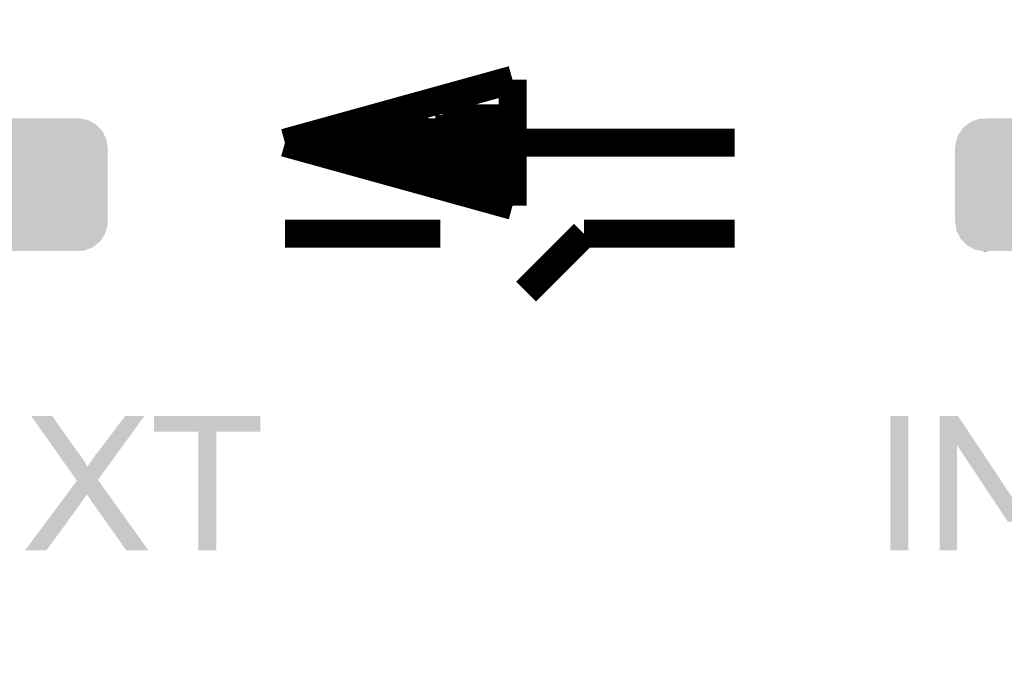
# Model space of a CAD drawing. Extents: x -52 to 48, y -3 to 57.
# Tile 29 of 96: x -47.34 to -40.2, y 36 to 40.63. Entities that reach past the tile are written whole.
import ezdxf

# ---------------------------------------------------------------- set-up
doc = ezdxf.new("R2010")
doc.units = 0
doc.layers.get('0').update_dxf_attribs({"linetype": 'CONTINUOUS'})
for name, color, linetype in [('CLICK_SHIELD_FOR_RED_PITAYA_008', 9, 'CONTINUOUS'), ('CLICK_SHIELD_FOR_RED_PITAYA_010', 11, 'CONTINUOUS'), ('CLICK_SHIELD_FOR_RED_PITAYA_012', 8, 'CONTINUOUS')]:
    doc.layers.add(name, color=color, linetype=linetype)

# ---------------------------------------------------------------- blocks, each defined once
blk = doc.blocks.new('CUSTOM_216')
for points in [[(-0.67748, 0.415132), (-0.64715, 0.438634), (0.673962, 0.415132), (0.651276, 0.438634)], [(-0.64715, 0.438634), (-0.625276, 0.455582), (0.651276, 0.438634), (0.619954, 0.455582)], [(-0.625276, 0.455582), (-0.585864, 0.470062), (0.619954, 0.455582), (0.593192, 0.470062)], [(-0.585864, 0.470062), (-0.563288, 0.478356), (0.593192, 0.470062), (0.549806, 0.478356)], [(-0.563288, 0.478356), (-0.497316, 0.48133), (0.549806, 0.478356), (0.534248, 0.48133)], [(0.497316, 0.48133), (0.528326, 0.482462), (0.534248, 0.48133), (0.528326, 0.482462)], [(-0.723854, 0.331962), (-0.715014, 0.360796), (0.726498, 0.331962), (0.71219, 0.360796)], [(-0.715014, 0.360796), (-0.69407, 0.391118), (0.71219, 0.360796), (0.69714, 0.391118)], [(-0.69407, 0.391118), (-0.67748, 0.415132), (0.69714, 0.391118), (0.673962, 0.415132)], [(-0.7366, 0.2667), (-0.734368, 0.297656), (0.7366, 0.2667), (0.73181, 0.297656)], [(-0.734368, 0.297656), (-0.723854, 0.331962), (0.73181, 0.297656), (0.726498, 0.331962)], [(-0.7366, 0.26543), (-0.7366, 0.2667), (0.7366, 0.26543), (0.7366, 0.2667)], [(-0.7366, -0.26543), (-0.7366, 0.26543), (0.7366, -0.26543), (0.7366, 0.26543)], [(-0.7366, -0.2667), (-0.7366, -0.26543), (0.7366, -0.2667), (0.7366, -0.26543)], [(-0.731808, -0.297652), (-0.7366, -0.2667), (0.73437, -0.297652), (0.7366, -0.2667)], [(-0.726498, -0.331962), (-0.731808, -0.297652), (0.723852, -0.331962), (0.73437, -0.297652)], [(-0.712192, -0.360792), (-0.726498, -0.331962), (0.715016, -0.360792), (0.723852, -0.331962)], [(-0.697144, -0.391118), (-0.712192, -0.360792), (0.694068, -0.391118), (0.715016, -0.360792)], [(-0.673964, -0.41513), (-0.697144, -0.391118), (0.677482, -0.41513), (0.694068, -0.391118)], [(-0.651278, -0.438634), (-0.673964, -0.41513), (0.647148, -0.438634), (0.677482, -0.41513)], [(-0.619962, -0.45558), (-0.651278, -0.438634), (0.625278, -0.45558), (0.647148, -0.438634)], [(-0.593196, -0.470064), (-0.619962, -0.45558), (0.585856, -0.470064), (0.625278, -0.45558)], [(-0.54982, -0.478356), (-0.593196, -0.470064), (0.563288, -0.478356), (0.585856, -0.470064)], [(-0.534262, -0.48133), (-0.54982, -0.478356), (0.497316, -0.48133), (0.563288, -0.478356)], [(-0.528332, -0.482464), (-0.534262, -0.48133), (-0.528332, -0.482464), (-0.497316, -0.48133)]]:
    blk.add_solid(points)

msp = doc.modelspace()

# ---------------------------------------------------------------- linework, layer by layer
at = {"layer": 'CLICK_SHIELD_FOR_RED_PITAYA_008', "const_width": 0.09906}
msp.add_lwpolyline([(-45.3263, 55.5879, 0.2369847), (-45.327318, -1.36703)], format="xyb", dxfattribs=at)
at = {"layer": 'CLICK_SHIELD_FOR_RED_PITAYA_010', "const_width": 0.2032}
for points in [[(-45.41774, 39.73576), (-43.76674, 40.19296)], [(-43.76674, 39.27856), (-43.76674, 39.73576), (-43.76674, 40.19296)], [(-44.47794, 39.53256), (-44.47794, 39.98976)], [(-44.17314, 39.55796), (-44.17314, 40.01516)], [(-44.02074, 39.55796), (-44.02074, 40.01516)], [(-43.89374, 39.55796), (-43.89374, 40.01516)], [(-44.63034, 39.9542), (-44.63034, 39.58336)], [(-44.47794, 39.50716), (-44.47794, 39.96436)], [(-44.32554, 39.45636), (-44.32554, 39.91356)], [(-44.22394, 39.93896), (-44.22394, 39.48176)], [(-44.09694, 39.38016), (-44.09694, 39.83736)], [(-44.04614, 39.35476), (-44.04614, 39.81196)], [(-43.96994, 39.33444), (-43.96994, 39.79164)], [(-43.86834, 39.3065), (-43.86834, 39.7637)], [(-45.41774, 39.73576), (-43.76674, 39.27856)], [(-45.41774, 39.73576), (-42.15638, 39.73576)], [(-45.41774, 39.07536), (-44.28998, 39.07536)], [(-43.66768, 38.65626), (-43.24858, 39.07536)], [(-43.24858, 39.07536), (-42.15638, 39.07536)]]:
    msp.add_lwpolyline(points, dxfattribs=at)
at = {"layer": 'CLICK_SHIELD_FOR_RED_PITAYA_010'}
for points in [[(-47.259172, 37.754552), (-47.259178, 37.75456), (-47.106846, 37.754552), (-47.259178, 37.75456)], [(-47.081144, 37.503098), (-47.259172, 37.754552), (-46.929034, 37.503098), (-47.106846, 37.754552)], [(-46.77156, 37.495478), (-46.576026, 37.754504), (-46.62456, 37.495478), (-46.436316, 37.754504)], [(-46.576026, 37.754504), (-46.575982, 37.75456), (-46.436316, 37.754504), (-46.575982, 37.75456)], [(-46.3677, 37.640292), (-46.36767, 37.754528), (-45.595572, 37.640292), (-45.59554, 37.754528)], [(-46.36767, 37.754528), (-46.367668, 37.75456), (-45.59554, 37.754528), (-46.367668, 37.75456)], [(-41.02608, 36.779232), (-41.02605, 37.754528), (-40.896572, 36.779232), (-40.89654, 37.754528)], [(-41.02605, 37.754528), (-41.026048, 37.75456), (-40.89654, 37.754528), (-41.026048, 37.75456)], [(-40.667916, 37.543638), (-40.66791, 37.754552), (-40.395466, 37.543638), (-40.535866, 37.754552)], [(-40.66791, 37.754552), (-40.667908, 37.75456), (-40.535866, 37.754552), (-40.667908, 37.75456)], [(-46.045152, 37.64026), (-46.3677, 37.640292), (-45.595572, 37.64026), (-45.595572, 37.640292)], [(-46.04515, 37.640228), (-46.045152, 37.64026), (-45.91558, 37.640228), (-45.595572, 37.64026)], [(-46.04512, 36.779232), (-46.04515, 37.640228), (-45.915612, 36.779232), (-45.91558, 37.640228)], [(-47.079342, 37.500554), (-47.081144, 37.503098), (-46.923968, 37.500554), (-46.929034, 37.503098)], [(-47.07216, 37.49041), (-47.079342, 37.500554), (-46.91888, 37.49041), (-46.923968, 37.500554)], [(-40.66794, 36.779232), (-40.667916, 37.543638), (-40.543512, 36.779232), (-40.54348, 37.543638)], [(-40.17395, 36.987582), (-40.54348, 37.543638), (-40.02532, 36.987582), (-40.395466, 37.543638)], [(-47.063162, 37.4777), (-47.07216, 37.49041), (-46.90872, 37.4777), (-46.91888, 37.49041)], [(-47.050574, 37.45992), (-47.063162, 37.4777), (-46.89602, 37.45992), (-46.90872, 37.4777)], [(-47.036188, 37.439602), (-47.050574, 37.45992), (-46.88332, 37.439602), (-46.89602, 37.45992)], [(-47.023598, 37.421818), (-47.036188, 37.439602), (-46.87062, 37.421818), (-46.88332, 37.439602)], [(-46.8376, 37.40404), (-46.81728, 37.43452), (-46.69101, 37.40404), (-46.66886, 37.43452)], [(-46.81728, 37.43452), (-46.80204, 37.45484), (-46.66886, 37.43452), (-46.654092, 37.45484)], [(-46.80204, 37.45484), (-46.78934, 37.475162), (-46.654092, 37.45484), (-46.639324, 37.475162)], [(-46.78934, 37.475162), (-46.77156, 37.495478), (-46.639324, 37.475162), (-46.62456, 37.495478)], [(-47.00921, 37.401498), (-47.023598, 37.421818), (-46.860458, 37.401498), (-46.87062, 37.421818)], [(-46.998444, 37.38629), (-47.00921, 37.401498), (-46.85027, 37.38629), (-46.860458, 37.401498)], [(-46.93007, 37.289716), (-46.998444, 37.38629), (-46.774092, 37.289716), (-46.70391, 37.38629)], [(-46.85027, 37.38629), (-46.847758, 37.388804), (-46.70391, 37.38629), (-46.702082, 37.388804)], [(-46.847758, 37.388804), (-46.845218, 37.39387), (-46.702082, 37.388804), (-46.698402, 37.39387)], [(-46.845218, 37.39387), (-46.8376, 37.40404), (-46.698402, 37.39387), (-46.69101, 37.40404)], [(-47.000268, 37.185504), (-46.926508, 37.284684), (-46.699442, 37.185504), (-46.770486, 37.284684)], [(-46.926508, 37.284684), (-46.93007, 37.289716), (-46.770486, 37.284684), (-46.774092, 37.289716)], [(-47.037976, 37.134798), (-47.020974, 37.15766), (-46.888402, 37.134798), (-46.873158, 37.15766)], [(-47.020974, 37.15766), (-47.011528, 37.170362), (-46.873158, 37.15766), (-46.86554, 37.170362)], [(-47.011528, 37.170362), (-47.005862, 37.17798), (-46.86554, 37.170362), (-46.86046, 37.17798)], [(-47.005862, 37.17798), (-47.00209, 37.183054), (-46.86046, 37.17798), (-46.855386, 37.183054)], [(-47.00209, 37.183054), (-47.000268, 37.185504), (-46.855386, 37.183054), (-46.85538, 37.185504)], [(-46.84014, 37.165278), (-46.85538, 37.185504), (-46.684954, 37.165278), (-46.699442, 37.185504)], [(-46.82744, 37.14496), (-46.84014, 37.165278), (-46.6704, 37.14496), (-46.684954, 37.165278)], [(-46.822362, 37.137342), (-46.82744, 37.14496), (-46.664944, 37.137342), (-46.6704, 37.14496)], [(-47.302384, 36.779256), (-47.05119, 37.11703), (-47.14745, 36.779256), (-46.901102, 37.11703)], [(-47.05119, 37.11703), (-47.043644, 37.127176), (-46.901102, 37.11703), (-46.896022, 37.127176)], [(-47.043644, 37.127176), (-47.037976, 37.134798), (-46.896022, 37.127176), (-46.888402, 37.134798)], [(-46.817286, 37.127204), (-46.822362, 37.137342), (-46.657682, 37.127204), (-46.664944, 37.137342)], [(-46.81475, 37.12718), (-46.817286, 37.127204), (-46.657664, 37.12718), (-46.657682, 37.127204)], [(-46.568354, 36.779208), (-46.81475, 37.12718), (-46.408406, 36.779208), (-46.657664, 37.12718)], [(-47.14749, 36.7792), (-47.302384, 36.779256), (-47.14749, 36.7792), (-47.14745, 36.779256)], [(-46.408402, 36.7792), (-46.408406, 36.779208), (-46.408402, 36.7792), (-46.568354, 36.779208)], [(-45.915612, 36.7792), (-46.04512, 36.779232), (-45.915612, 36.7792), (-45.915612, 36.779232)], [(-40.896572, 36.7792), (-41.02608, 36.779232), (-40.896572, 36.7792), (-40.896572, 36.779232)], [(-40.543512, 36.7792), (-40.66794, 36.779232), (-40.543512, 36.7792), (-40.543512, 36.779232)]]:
    msp.add_solid(points, dxfattribs=at)

# ---------------------------------------------------------------- block references
at = {"layer": 'CLICK_SHIELD_FOR_RED_PITAYA_012'}
for p in [(-47.43958, 39.43096), (-39.81958, 39.43096)]:
    msp.add_blockref('CUSTOM_216', p, dxfattribs=at)

doc.saveas('drawing.dxf')
